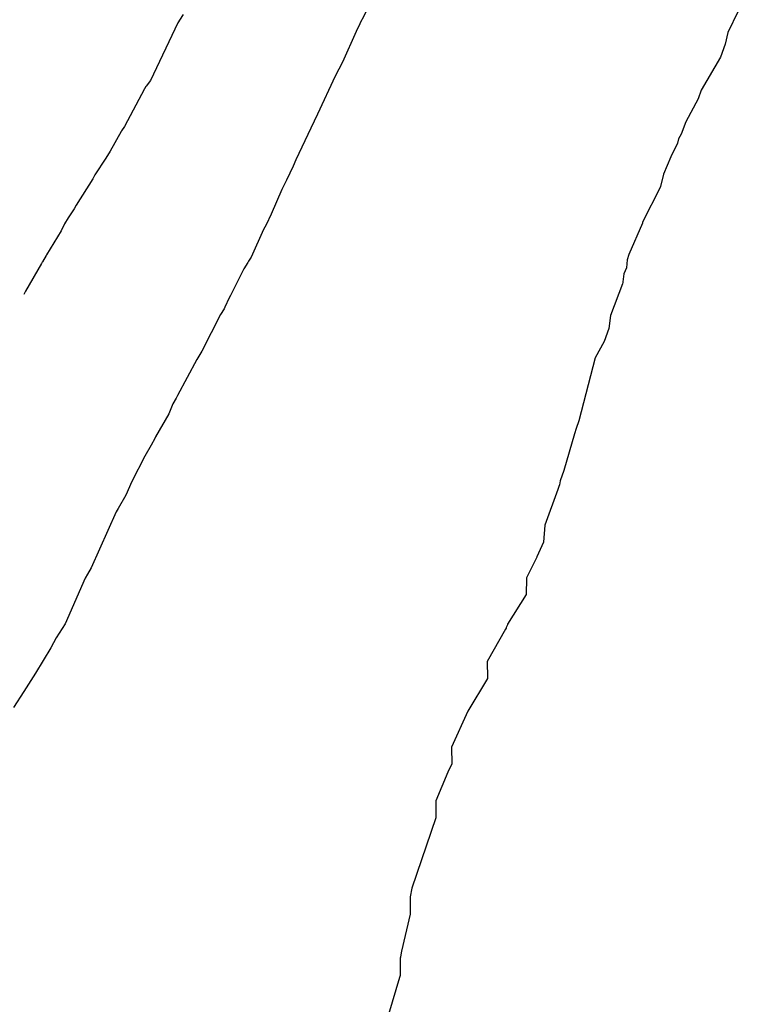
# Model space of a CAD drawing. Extents: x 158343 to 162498, y 431347 to 434500.
# Tile 167 of 220: x 159627 to 159637, y 434041 to 434055. Entities that reach past the tile are written whole.
import ezdxf

# ---------------------------------------------------------------- set-up
doc = ezdxf.new("R2010")
doc.units = 0
doc.header["$LTSCALE"] = 10
doc.header["$MEASUREMENT"] = 0
doc.layers.add('000_arcering', color=8, linetype='CONTINUOUS')
doc.layers.add('def. con-hoogtelijn (index)', color=8, linetype='CONTINUOUS')

# ---------------------------------------------------------------- blocks, each defined once
blk = doc.blocks.new('bestaande hoogtelijnen')
at = {"layer": 'def. con-hoogtelijn (index)'}
for p, q in [((-36.07, -11.294), (-36.313, -11.772)), ((-36.07, -11.294), (-36.313, -11.772)), ((-38.879, -11.699), (-38.93, -11.78)), ((-38.879, -11.699), (-38.93, -11.78)), ((-38.879, -11.699), (-38.93, -11.78)), ((-30.911, -11.651), (-31.062, -11.955)), ((-30.911, -11.651), (-31.062, -11.955)), ((-30.911, -11.651), (-31.062, -11.955)), ((-38.955, -11.815), (-39.346, -12.644)), ((-38.955, -11.815), (-39.346, -12.644)), ((-38.955, -11.815), (-39.346, -12.644)), ((-38.945, -11.8), (-38.955, -11.815)), ((-38.945, -11.8), (-38.955, -11.815)), ((-38.945, -11.8), (-38.955, -11.815)), ((-38.93, -11.78), (-38.945, -11.8)), ((-38.93, -11.78), (-38.945, -11.8)), ((-38.93, -11.78), (-38.945, -11.8)), ((-36.341, -11.832), (-36.395, -11.941)), ((-36.341, -11.832), (-36.395, -11.941)), ((-36.316, -11.778), (-36.341, -11.832)), ((-36.316, -11.778), (-36.341, -11.832)), ((-36.313, -11.772), (-36.316, -11.778)), ((-36.313, -11.772), (-36.316, -11.778)), ((-36.395, -11.941), (-36.593, -12.38)), ((-36.395, -11.941), (-36.593, -12.38)), ((-31.062, -11.955), (-31.101, -12.122)), ((-31.062, -11.955), (-31.101, -12.122)), ((-31.062, -11.955), (-31.101, -12.122)), ((-31.101, -12.122), (-31.166, -12.307)), ((-31.101, -12.122), (-31.166, -12.307)), ((-31.101, -12.122), (-31.166, -12.307)), ((-36.593, -12.38), (-36.696, -12.583)), ((-36.593, -12.38), (-36.696, -12.583)), ((-31.166, -12.307), (-31.442, -12.781)), ((-31.166, -12.307), (-31.442, -12.781)), ((-31.166, -12.307), (-31.442, -12.781)), ((-39.346, -12.644), (-39.409, -12.723)), ((-39.346, -12.644), (-39.409, -12.723)), ((-39.346, -12.644), (-39.409, -12.723)), ((-36.696, -12.583), (-36.949, -13.129)), ((-36.696, -12.583), (-36.949, -13.129)), ((-39.433, -12.761), (-39.717, -13.305)), ((-39.433, -12.761), (-39.717, -13.305)), ((-39.433, -12.761), (-39.717, -13.305)), ((-39.413, -12.732), (-39.433, -12.761)), ((-39.413, -12.732), (-39.433, -12.761)), ((-39.413, -12.732), (-39.433, -12.761)), ((-39.409, -12.723), (-39.413, -12.732)), ((-39.409, -12.723), (-39.413, -12.732)), ((-39.409, -12.723), (-39.413, -12.732)), ((-31.443, -12.784), (-31.489, -12.907)), ((-31.443, -12.784), (-31.489, -12.907)), ((-31.443, -12.784), (-31.489, -12.907)), ((-31.442, -12.781), (-31.443, -12.784)), ((-31.442, -12.781), (-31.443, -12.784)), ((-31.442, -12.781), (-31.443, -12.784)), ((-31.489, -12.907), (-31.664, -13.236)), ((-31.489, -12.907), (-31.664, -13.236)), ((-31.489, -12.907), (-31.664, -13.236)), ((-36.949, -13.129), (-37.043, -13.329)), ((-36.949, -13.129), (-37.043, -13.329)), ((-31.664, -13.236), (-31.732, -13.413)), ((-31.664, -13.236), (-31.732, -13.413)), ((-31.664, -13.236), (-31.732, -13.413)), ((-39.767, -13.373), (-39.923, -13.657)), ((-39.767, -13.373), (-39.923, -13.657)), ((-39.767, -13.373), (-39.923, -13.657)), ((-39.76, -13.364), (-39.767, -13.373)), ((-39.76, -13.364), (-39.767, -13.373)), ((-39.76, -13.364), (-39.767, -13.373)), ((-39.717, -13.305), (-39.76, -13.364)), ((-39.717, -13.305), (-39.76, -13.364)), ((-39.717, -13.305), (-39.76, -13.364)), ((-37.043, -13.329), (-37.259, -13.78)), ((-37.043, -13.329), (-37.259, -13.78)), ((-31.732, -13.413), (-31.767, -13.481)), ((-31.732, -13.413), (-31.767, -13.481)), ((-31.732, -13.413), (-31.767, -13.481)), ((-31.784, -13.542), (-31.877, -13.737)), ((-31.784, -13.542), (-31.877, -13.737)), ((-31.784, -13.542), (-31.877, -13.737)), ((-31.767, -13.481), (-31.784, -13.542)), ((-31.767, -13.481), (-31.784, -13.542)), ((-31.767, -13.481), (-31.784, -13.542)), ((-39.923, -13.657), (-39.987, -13.76)), ((-39.923, -13.657), (-39.987, -13.76)), ((-39.923, -13.657), (-39.987, -13.76)), ((-39.987, -13.76), (-40.143, -13.997)), ((-39.987, -13.76), (-40.143, -13.997)), ((-39.987, -13.76), (-40.143, -13.997)), ((-37.26, -13.782), (-37.3, -13.874)), ((-37.26, -13.782), (-37.3, -13.874)), ((-37.259, -13.78), (-37.26, -13.782)), ((-37.259, -13.78), (-37.26, -13.782)), ((-31.877, -13.737), (-31.984, -13.989)), ((-31.877, -13.737), (-31.984, -13.989)), ((-31.877, -13.737), (-31.984, -13.989)), ((-37.3, -13.874), (-37.392, -14.075)), ((-37.3, -13.874), (-37.392, -14.075)), ((-40.174, -14.052), (-40.411, -14.434)), ((-40.174, -14.052), (-40.411, -14.434)), ((-40.174, -14.052), (-40.411, -14.434)), ((-40.143, -13.997), (-40.174, -14.052)), ((-40.143, -13.997), (-40.174, -14.052)), ((-40.143, -13.997), (-40.174, -14.052)), ((-37.392, -14.075), (-37.46, -14.206)), ((-37.392, -14.075), (-37.46, -14.206)), ((-31.984, -13.989), (-32.029, -14.163)), ((-31.984, -13.989), (-32.029, -14.163)), ((-31.984, -13.989), (-32.029, -14.163)), ((-37.46, -14.206), (-37.612, -14.561)), ((-37.46, -14.206), (-37.612, -14.561)), ((-32.033, -14.179), (-32.284, -14.678)), ((-32.033, -14.179), (-32.284, -14.678)), ((-32.033, -14.179), (-32.284, -14.678)), ((-32.029, -14.163), (-32.033, -14.179)), ((-32.029, -14.163), (-32.033, -14.179)), ((-32.029, -14.163), (-32.033, -14.179)), ((-40.44, -14.485), (-40.526, -14.614)), ((-40.44, -14.485), (-40.526, -14.614)), ((-40.44, -14.485), (-40.526, -14.614)), ((-40.411, -14.434), (-40.44, -14.485)), ((-40.411, -14.434), (-40.44, -14.485)), ((-40.411, -14.434), (-40.44, -14.485)), ((-40.526, -14.614), (-40.578, -14.699)), ((-40.526, -14.614), (-40.578, -14.699)), ((-40.526, -14.614), (-40.578, -14.699)), ((-37.612, -14.561), (-37.684, -14.713)), ((-37.612, -14.561), (-37.684, -14.713)), ((-32.285, -14.688), (-32.482, -15.141)), ((-32.285, -14.688), (-32.482, -15.141)), ((-32.285, -14.688), (-32.482, -15.141)), ((-32.284, -14.678), (-32.285, -14.688)), ((-32.284, -14.678), (-32.285, -14.688)), ((-32.284, -14.678), (-32.285, -14.688)), ((-40.629, -14.798), (-40.837, -15.143)), ((-40.629, -14.798), (-40.837, -15.143)), ((-40.629, -14.798), (-40.837, -15.143)), ((-40.578, -14.699), (-40.629, -14.798)), ((-40.578, -14.699), (-40.629, -14.798)), ((-40.578, -14.699), (-40.629, -14.798)), ((-37.722, -14.781), (-37.902, -15.176)), ((-37.722, -14.781), (-37.902, -15.176)), ((-37.684, -14.713), (-37.722, -14.781)), ((-37.684, -14.713), (-37.722, -14.781)), ((-40.9, -15.249), (-40.91, -15.267)), ((-40.9, -15.249), (-40.91, -15.267)), ((-40.9, -15.249), (-40.91, -15.267)), ((-40.897, -15.243), (-40.9, -15.249)), ((-40.897, -15.243), (-40.9, -15.249)), ((-40.897, -15.243), (-40.9, -15.249)), ((-40.843, -15.154), (-40.897, -15.243)), ((-40.843, -15.154), (-40.897, -15.243)), ((-40.843, -15.154), (-40.897, -15.243)), ((-40.837, -15.143), (-40.843, -15.154)), ((-40.837, -15.143), (-40.843, -15.154)), ((-40.837, -15.143), (-40.843, -15.154)), ((-37.94, -15.233), (-37.95, -15.253)), ((-37.94, -15.233), (-37.95, -15.253)), ((-37.902, -15.176), (-37.94, -15.233)), ((-37.902, -15.176), (-37.94, -15.233)), ((-32.506, -15.218), (-32.516, -15.33)), ((-32.506, -15.218), (-32.516, -15.33)), ((-32.506, -15.218), (-32.516, -15.33)), ((-32.482, -15.141), (-32.506, -15.218)), ((-32.482, -15.141), (-32.506, -15.218)), ((-32.482, -15.141), (-32.506, -15.218)), ((-40.91, -15.267), (-41.138, -15.667)), ((-40.91, -15.267), (-41.138, -15.667)), ((-40.91, -15.267), (-41.138, -15.667)), ((-38.007, -15.345), (-38.196, -15.73)), ((-38.007, -15.345), (-38.196, -15.73)), ((-37.95, -15.253), (-38.007, -15.345)), ((-37.95, -15.253), (-38.007, -15.345)), ((-32.516, -15.33), (-32.554, -15.416)), ((-32.516, -15.33), (-32.554, -15.416)), ((-32.516, -15.33), (-32.554, -15.416)), ((-32.566, -15.53), (-32.568, -15.543)), ((-32.566, -15.53), (-32.568, -15.543)), ((-32.566, -15.53), (-32.568, -15.543)), ((-32.554, -15.416), (-32.566, -15.53)), ((-32.554, -15.416), (-32.566, -15.53)), ((-32.554, -15.416), (-32.566, -15.53)), ((-41.138, -15.667), (-41.162, -15.711)), ((-41.138, -15.667), (-41.162, -15.711)), ((-41.138, -15.667), (-41.162, -15.711)), ((-32.572, -15.561), (-32.745, -16.014)), ((-32.572, -15.561), (-32.745, -16.014)), ((-32.572, -15.561), (-32.745, -16.014)), ((-32.568, -15.543), (-32.572, -15.561)), ((-32.568, -15.543), (-32.572, -15.561)), ((-32.568, -15.543), (-32.572, -15.561)), ((-38.217, -15.761), (-38.277, -15.896)), ((-38.217, -15.761), (-38.277, -15.896)), ((-38.196, -15.73), (-38.217, -15.761)), ((-38.196, -15.73), (-38.217, -15.761)), ((-38.29, -15.917), (-38.339, -15.999)), ((-38.29, -15.917), (-38.339, -15.999)), ((-38.277, -15.896), (-38.29, -15.917)), ((-38.277, -15.896), (-38.29, -15.917)), ((-38.339, -15.999), (-38.611, -16.528)), ((-38.339, -15.999), (-38.611, -16.528)), ((-32.745, -16.014), (-32.771, -16.202)), ((-32.745, -16.014), (-32.771, -16.202)), ((-32.745, -16.014), (-32.771, -16.202)), ((-32.771, -16.202), (-32.836, -16.387)), ((-32.771, -16.202), (-32.836, -16.387)), ((-32.771, -16.202), (-32.836, -16.387)), ((-32.836, -16.387), (-32.963, -16.623)), ((-32.836, -16.387), (-32.963, -16.623)), ((-32.836, -16.387), (-32.963, -16.623)), ((-38.679, -16.645), (-38.96, -17.164)), ((-38.679, -16.645), (-38.96, -17.164)), ((-38.624, -16.549), (-38.679, -16.645)), ((-38.624, -16.549), (-38.679, -16.645)), ((-38.611, -16.528), (-38.624, -16.549)), ((-38.611, -16.528), (-38.624, -16.549)), ((-32.963, -16.623), (-33.198, -17.526)), ((-32.963, -16.623), (-33.198, -17.526)), ((-32.963, -16.623), (-33.198, -17.526)), ((-38.976, -17.198), (-39.025, -17.281)), ((-38.976, -17.198), (-39.025, -17.281)), ((-38.96, -17.164), (-38.976, -17.198)), ((-38.96, -17.164), (-38.976, -17.198)), ((-39.025, -17.281), (-39.083, -17.423)), ((-39.025, -17.281), (-39.083, -17.423)), ((-39.083, -17.423), (-39.275, -17.757)), ((-39.083, -17.423), (-39.275, -17.757)), ((-33.239, -17.634), (-33.263, -17.71)), ((-33.239, -17.634), (-33.263, -17.71)), ((-33.239, -17.634), (-33.263, -17.71)), ((-33.198, -17.526), (-33.239, -17.634)), ((-33.198, -17.526), (-33.239, -17.634)), ((-33.198, -17.526), (-33.239, -17.634)), ((-39.285, -17.781), (-39.334, -17.873)), ((-39.285, -17.781), (-39.334, -17.873)), ((-39.275, -17.757), (-39.285, -17.781)), ((-39.275, -17.757), (-39.285, -17.781)), ((-33.263, -17.71), (-33.416, -18.238)), ((-33.263, -17.71), (-33.416, -18.238)), ((-33.263, -17.71), (-33.416, -18.238)), ((-39.334, -17.873), (-39.426, -18.031)), ((-39.334, -17.873), (-39.426, -18.031)), ((-39.426, -18.031), (-39.613, -18.394)), ((-39.426, -18.031), (-39.613, -18.394)), ((-33.416, -18.238), (-33.466, -18.385)), ((-33.416, -18.238), (-33.466, -18.385)), ((-33.416, -18.238), (-33.466, -18.385)), ((-39.613, -18.394), (-39.699, -18.594)), ((-39.613, -18.394), (-39.699, -18.594)), ((-33.491, -18.481), (-33.503, -18.51)), ((-33.491, -18.481), (-33.503, -18.51)), ((-33.491, -18.481), (-33.503, -18.51)), ((-33.487, -18.468), (-33.491, -18.481)), ((-33.487, -18.468), (-33.491, -18.481)), ((-33.487, -18.468), (-33.491, -18.481)), ((-33.479, -18.442), (-33.487, -18.468)), ((-33.479, -18.442), (-33.487, -18.468)), ((-33.479, -18.442), (-33.487, -18.468)), ((-33.466, -18.385), (-33.479, -18.442)), ((-33.466, -18.385), (-33.479, -18.442)), ((-33.466, -18.385), (-33.479, -18.442)), ((-39.699, -18.594), (-39.81, -18.781)), ((-39.699, -18.594), (-39.81, -18.781)), ((-33.503, -18.51), (-33.685, -19.021)), ((-33.503, -18.51), (-33.685, -19.021)), ((-33.503, -18.51), (-33.685, -19.021)), ((-39.81, -18.781), (-39.839, -18.832)), ((-39.81, -18.781), (-39.839, -18.832)), ((-39.839, -18.832), (-40.198, -19.632)), ((-39.839, -18.832), (-40.198, -19.632)), ((-33.685, -19.021), (-33.705, -19.268)), ((-33.685, -19.021), (-33.705, -19.268)), ((-33.685, -19.021), (-33.705, -19.268)), ((-33.705, -19.268), (-33.803, -19.478)), ((-33.705, -19.268), (-33.803, -19.478)), ((-33.705, -19.268), (-33.803, -19.478)), ((-33.803, -19.481), (-33.95, -19.777)), ((-33.803, -19.481), (-33.95, -19.777)), ((-33.803, -19.481), (-33.95, -19.777)), ((-33.803, -19.478), (-33.803, -19.481)), ((-33.803, -19.478), (-33.803, -19.481)), ((-33.803, -19.478), (-33.803, -19.481)), ((-40.249, -19.723), (-40.282, -19.781)), ((-40.249, -19.723), (-40.282, -19.781)), ((-40.198, -19.632), (-40.249, -19.723)), ((-40.198, -19.632), (-40.249, -19.723)), ((-40.282, -19.781), (-40.569, -20.438)), ((-40.282, -19.781), (-40.569, -20.438)), ((-33.95, -19.78), (-33.957, -20.017)), ((-33.95, -19.78), (-33.957, -20.017)), ((-33.95, -19.78), (-33.957, -20.017)), ((-33.95, -19.777), (-33.95, -19.78)), ((-33.95, -19.777), (-33.95, -19.78)), ((-33.95, -19.777), (-33.95, -19.78)), ((-33.957, -20.017), (-34.221, -20.44)), ((-33.957, -20.017), (-34.221, -20.44)), ((-33.957, -20.017), (-34.221, -20.44)), ((-40.569, -20.438), (-40.701, -20.638)), ((-40.569, -20.438), (-40.701, -20.638)), ((-34.221, -20.45), (-34.244, -20.49)), ((-34.221, -20.45), (-34.244, -20.49)), ((-34.221, -20.45), (-34.244, -20.49)), ((-34.221, -20.44), (-34.221, -20.45)), ((-34.221, -20.44), (-34.221, -20.45)), ((-34.221, -20.44), (-34.221, -20.45)), ((-34.253, -20.513), (-34.516, -20.979)), ((-34.253, -20.513), (-34.516, -20.979)), ((-34.253, -20.513), (-34.516, -20.979)), ((-34.244, -20.501), (-34.253, -20.513)), ((-34.244, -20.501), (-34.253, -20.513)), ((-34.244, -20.501), (-34.253, -20.513)), ((-34.244, -20.49), (-34.244, -20.501)), ((-34.244, -20.49), (-34.244, -20.501)), ((-34.244, -20.49), (-34.244, -20.501)), ((-40.701, -20.638), (-40.776, -20.781)), ((-40.701, -20.638), (-40.776, -20.781)), ((-40.776, -20.781), (-40.995, -21.145)), ((-40.776, -20.781), (-40.995, -21.145)), ((-34.516, -20.979), (-34.509, -21.214)), ((-34.516, -20.979), (-34.509, -21.214)), ((-34.516, -20.979), (-34.509, -21.214)), ((-40.995, -21.145), (-41.13, -21.354)), ((-40.995, -21.145), (-41.13, -21.354)), ((-34.509, -21.223), (-34.794, -21.689)), ((-34.509, -21.223), (-34.794, -21.689)), ((-34.509, -21.223), (-34.794, -21.689)), ((-34.509, -21.214), (-34.509, -21.223)), ((-34.509, -21.214), (-34.509, -21.223)), ((-34.509, -21.214), (-34.509, -21.223)), ((-41.164, -21.407), (-41.31, -21.635)), ((-41.164, -21.407), (-41.31, -21.635)), ((-41.13, -21.354), (-41.164, -21.407)), ((-41.13, -21.354), (-41.164, -21.407)), ((-34.794, -21.689), (-35.025, -22.208)), ((-34.794, -21.689), (-35.025, -22.208)), ((-34.794, -21.689), (-35.025, -22.208)), ((-35.025, -22.208), (-35.022, -22.451)), ((-35.025, -22.208), (-35.022, -22.451)), ((-35.025, -22.208), (-35.022, -22.451)), ((-35.022, -22.451), (-35.077, -22.562)), ((-35.022, -22.451), (-35.077, -22.562)), ((-35.022, -22.451), (-35.077, -22.562)), ((-35.077, -22.567), (-35.252, -22.976)), ((-35.077, -22.567), (-35.252, -22.976)), ((-35.077, -22.567), (-35.252, -22.976)), ((-35.077, -22.562), (-35.077, -22.567)), ((-35.077, -22.562), (-35.077, -22.567)), ((-35.077, -22.562), (-35.077, -22.567)), ((-35.252, -22.976), (-35.251, -23.222)), ((-35.252, -22.976), (-35.251, -23.222)), ((-35.252, -22.976), (-35.251, -23.222)), ((-35.251, -23.222), (-35.598, -24.23)), ((-35.251, -23.222), (-35.598, -24.23)), ((-35.251, -23.222), (-35.598, -24.23)), ((-35.598, -24.23), (-35.622, -24.352)), ((-35.598, -24.23), (-35.622, -24.352)), ((-35.598, -24.23), (-35.622, -24.352)), ((-35.622, -24.352), (-35.622, -24.354)), ((-35.622, -24.352), (-35.622, -24.354)), ((-35.622, -24.352), (-35.622, -24.354)), ((-35.622, -24.354), (-35.621, -24.602)), ((-35.622, -24.354), (-35.621, -24.602)), ((-35.622, -24.354), (-35.621, -24.602)), ((-35.621, -24.602), (-35.743, -25.132)), ((-35.621, -24.602), (-35.743, -25.132)), ((-35.621, -24.602), (-35.743, -25.132)), ((-35.743, -25.132), (-35.758, -25.216)), ((-35.743, -25.132), (-35.758, -25.216)), ((-35.743, -25.132), (-35.758, -25.216)), ((-35.758, -25.217), (-35.762, -25.232)), ((-35.758, -25.217), (-35.762, -25.232)), ((-35.758, -25.217), (-35.762, -25.232)), ((-35.762, -25.232), (-35.761, -25.481)), ((-35.762, -25.232), (-35.761, -25.481)), ((-35.762, -25.232), (-35.761, -25.481)), ((-35.758, -25.216), (-35.758, -25.217)), ((-35.758, -25.216), (-35.758, -25.217)), ((-35.758, -25.216), (-35.758, -25.217)), ((-35.771, -25.51), (-35.93, -26.043)), ((-35.771, -25.51), (-35.93, -26.043)), ((-35.771, -25.51), (-35.93, -26.043)), ((-35.761, -25.481), (-35.771, -25.51)), ((-35.761, -25.481), (-35.771, -25.51)), ((-35.761, -25.481), (-35.771, -25.51))]:
    blk.add_line(p, q, dxfattribs=at)

msp = doc.modelspace()

# ---------------------------------------------------------------- block references
at = {"layer": '000_arcering'}
msp.add_blockref('bestaande hoogtelijnen', (159667.804, 434066.432), dxfattribs=at)

doc.saveas('drawing.dxf')
